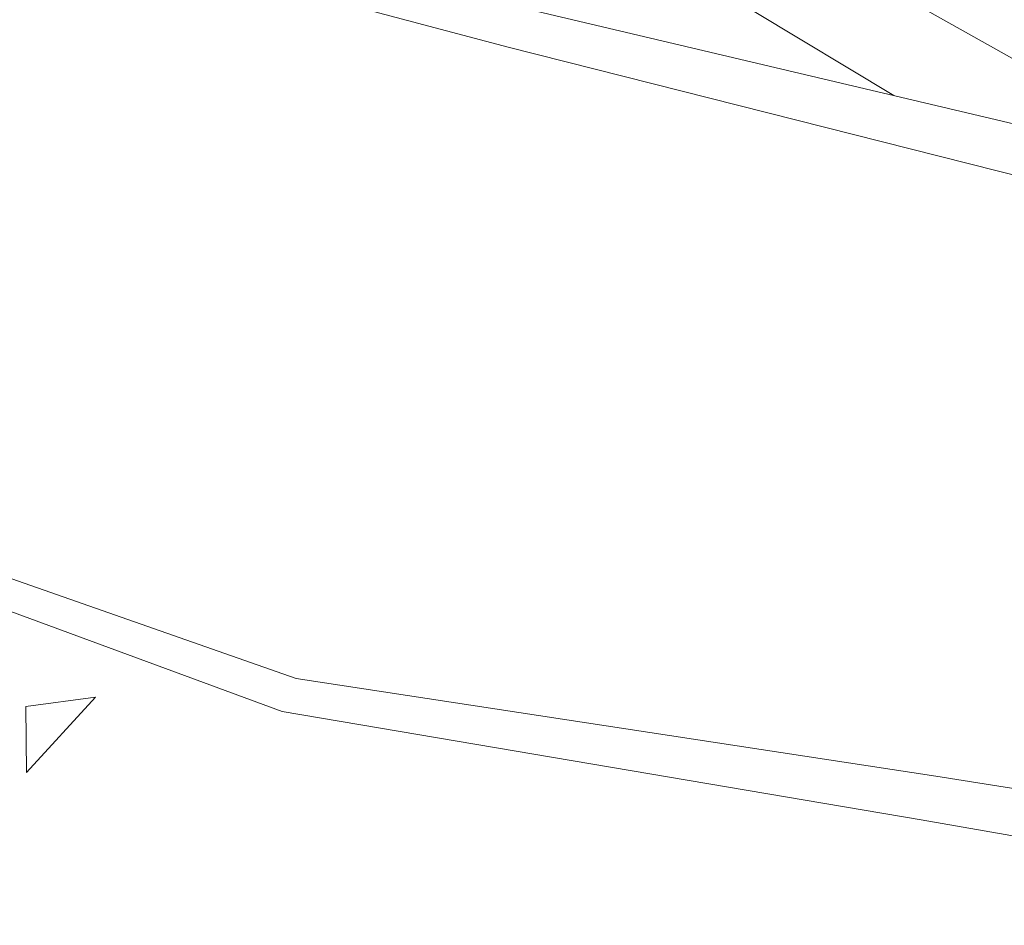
# Model space of a CAD drawing. Header units: metres. Extents: x -14.5 to 13.1, y -18.9 to 3.3.
# Tile 116 of 216: x 10.528 to 10.825, y 1.692 to 1.965. Entities that reach past the tile are written whole.
import ezdxf

# ---------------------------------------------------------------- set-up
doc = ezdxf.new("R2010")
doc.units = ezdxf.units.M
doc.layers.add('G-IMPT', color=7, linetype='Continuous', lineweight=5)
doc.layers.add('L-PLNT', color=7, linetype='Continuous', lineweight=5, true_color=0x005900)

# ---------------------------------------------------------------- blocks, each defined once
blk = doc.blocks.new('ÁRVORES ORNAMENTAIS - Pequeno e Médio Porte - Ipê-roxo-2940656-CORTE_CALÇADA')
at = {"layer": 'G-IMPT', "color": 253, "true_color": 0xaaaaaa}
for p, q in [((6.99449, 1.95706), (6.8052, 2.00745)), ((7.15146, 1.95088), (7.08099, 1.99066)), ((6.99953, 1.96872), (7.15425, 1.93222)), ((7.11081, 1.94247), (7.06865, 1.96787)), ((6.99449, 1.95706), (7.15589, 1.91627)), ((6.93046, 1.76654), (6.75642, 1.8275)), ((6.9263, 1.75661), (6.75578, 1.81952)), ((7.12345, 1.73709), (6.93046, 1.76654)), ((6.84894, 1.75809), (6.86997, 1.76092)), ((6.84917, 1.73823), (6.86997, 1.76092)), ((6.84894, 1.75809), (6.84917, 1.73823)), ((7.11906, 1.72394), (6.9263, 1.75661)), ((7.12345, 1.73709), (7.2906, 1.71044)), ((7.11906, 1.72394), (7.29959, 1.6921))]:
    blk.add_line(p, q, dxfattribs=at)

msp = doc.modelspace()

# ---------------------------------------------------------------- block references
at = {"layer": 'L-PLNT', "color": 253, "true_color": 0xaaaaaa}
msp.add_blockref('ÁRVORES ORNAMENTAIS - Pequeno e Médio Porte - Ipê-roxo-2940656-CORTE_CALÇADA', (3.68079, 0), dxfattribs=at)

doc.saveas('drawing.dxf')
